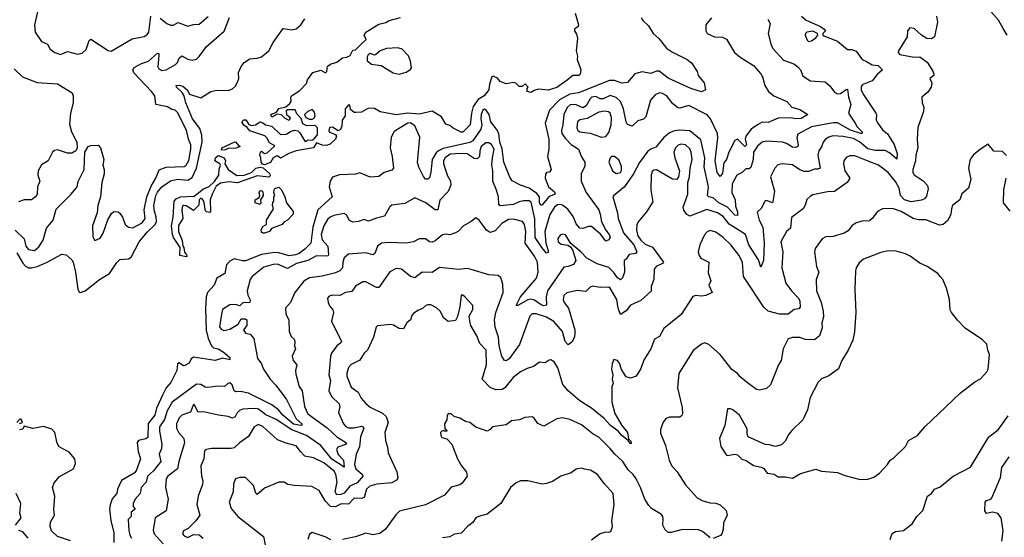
# Model space of a CAD drawing. Extents: x 1603745 to 1745082, y 385868 to 533966.
# Tile 242 of 256: x 1689444 to 1696248, y 411161 to 414741. Entities that reach past the tile are written whole.
import ezdxf

# ---------------------------------------------------------------- set-up
doc = ezdxf.new("R2010")
doc.units = 0

msp = doc.modelspace()

# ---------------------------------------------------------------- linework, layer by layer
at = {"layer": '0CON20XD'}
for points in [[(1696268.4, 414635), (1696240, 414680), (1696207.9, 414737.9), (1696105, 414856.4)], [(1689567.4, 414795), (1689545.3, 414705), (1689550.5, 414655), (1689595, 414589.2), (1689635, 414571.2), (1689655, 414538), (1689686.2, 414515), (1689725, 414500.6), (1689775, 414520), (1689843.2, 414503.2), (1689875, 414508.6), (1689904, 414535), (1689925, 414597.5), (1689935, 414606.2), (1690055, 414528.8), (1690075, 414523.8), (1690220.6, 414609.4), (1690305, 414624.4), (1690325, 414638.1), (1690336.4, 414655), (1690351.1, 414765)], [(1694845.4, 414765), (1694878.8, 414738.8), (1694978.6, 414695), (1695003.3, 414675), (1695012.5, 414665), (1694992.5, 414645), (1694992.5, 414635), (1694999.5, 414629.5), (1695095, 414592.9), (1695165, 414535.7), (1695195, 414534.4), (1695225, 414522.9), (1695265, 414466.1), (1695295, 414451.6), (1695335, 414429.6), (1695375, 414423.6), (1695406.9, 414395), (1695368.4, 414361.6), (1695335, 414319.1), (1695265, 414289.4), (1695257.5, 414275), (1695258.5, 414255), (1695271.8, 414225), (1695359.4, 414095), (1695364.3, 414085), (1695362.9, 414047.1), (1695373.5, 414025), (1695405, 413978.9), (1695440.5, 413950.5), (1695486.7, 413876.7), (1695507.3, 413815), (1695505, 413776.7), (1695455, 413820.2), (1695425, 413836.3), (1695355, 413837.3), (1695305, 413847), (1695246.5, 413896.5), (1695205, 413918.6), (1695135, 413932.8), (1695062.9, 413937.1), (1695035, 413929.7), (1695012.7, 413915), (1694996.4, 413895), (1694985, 413862), (1694965.9, 413834.1), (1694960, 413805), (1694975.5, 413715), (1694958.1, 413708.1), (1694935, 413707.5), (1694895, 413692.1), (1694865, 413691.5), (1694835, 413702.3), (1694785, 413737.3), (1694714.3, 413744.3), (1694682.4, 413737.6), (1694661.9, 413715), (1694633.1, 413655), (1694659.2, 413555), (1694649.1, 413480.9), (1694645, 413474.7), (1694605, 413491.1), (1694595, 413487.5), (1694568.6, 413435), (1694539.3, 413410.7), (1694554.7, 413355), (1694579.6, 413305), (1694589.4, 413195), (1694584.6, 413075), (1694565, 413030), (1694549.5, 413079.5), (1694482.4, 413185), (1694458.4, 413255), (1694346.4, 413326.4), (1694305, 413379.7), (1694265, 413406.1), (1694191.7, 413428.3), (1694075, 413382.1), (1694055, 413394.4), (1694033.8, 413423.8), (1694028.5, 413445), (1694060.4, 413535), (1694060, 413615), (1694073.1, 413655), (1694076.7, 413715), (1694090, 413775), (1694084.3, 413825), (1694075, 413848.9), (1694045, 413875.8), (1694015, 413879.7), (1693995, 413872.5), (1693975, 413855.5), (1693964.1, 413825.9), (1693970, 413785), (1694002.5, 413695), (1693996.9, 413655), (1693985, 413636), (1693955, 413637.5), (1693845, 413701.9), (1693825, 413700.8), (1693815, 413691.2), (1693807.5, 413665), (1693804.6, 413564.6), (1693819.1, 413480.9), (1693775, 413412.9), (1693716.6, 413343.4), (1693708.3, 413321.7), (1693707.1, 413285), (1693716, 413246), (1693735, 413216.3), (1693765, 413188.4), (1693816.9, 413166.9), (1693892.5, 413065), (1693884.8, 413055.2), (1693842.2, 413035), (1693829.1, 413015), (1693826.5, 412943.5), (1693807.5, 412895), (1693807.4, 412862.6), (1693735, 412800), (1693665, 412767.1), (1693633.6, 412726.4), (1693595, 412702.5), (1693578.3, 412745), (1693571, 412805), (1693525, 412884.2), (1693515, 412891.5), (1693455, 412889.5), (1693402.4, 412897.6), (1693385, 412891.8), (1693355, 412861.5), (1693295, 412869.1), (1693225, 412851.2), (1693205, 412832.5), (1693198.2, 412805), (1693205.6, 412785), (1693236.2, 412745), (1693278.9, 412595), (1693280.9, 412565), (1693275, 412541.4), (1693258.8, 412511.2), (1693235, 412491.4), (1693214.2, 412514.2), (1693194.8, 412585), (1693135, 412653.5), (1693085, 412682.7), (1693012.7, 412707.3), (1692985, 412707.5), (1692969.5, 412690.5), (1692896.7, 412495), (1692825, 412394.4), (1692805, 412380.8), (1692795, 412383.8), (1692775, 412413.3), (1692756.2, 412485), (1692752.4, 412545), (1692730, 412615), (1692724.7, 412664.7), (1692733.2, 412715), (1692784, 412855), (1692781.7, 412911.7), (1692768.6, 412955), (1692751.2, 412971.2), (1692685, 412976.9), (1692563, 413013), (1692535, 413020.5), (1692475, 413013.8), (1692345, 413027.7), (1692295, 412991.9), (1692225, 412993.8), (1692174.6, 412955.4), (1692145, 412965.9), (1692082.2, 413015), (1692045, 413019.7), (1692001.9, 412998.1), (1691925, 412888.8), (1691909.2, 412889.2), (1691835, 412926.9), (1691815, 412928.6), (1691765, 412897.9), (1691739.7, 412860.3), (1691696.2, 412853.8), (1691655, 412833.3), (1691605, 412835.6), (1691581.3, 412828.7), (1691571.4, 412815), (1691575.6, 412785), (1691585, 412762), (1691607.1, 412735), (1691612.2, 412715), (1691598.8, 412655), (1691666.9, 412515), (1691662, 412505), (1691634.3, 412485), (1691599.4, 412435), (1691592.2, 412415), (1691587.9, 412357.9), (1691579.1, 412285), (1691591.1, 412245), (1691579.6, 412175), (1691597.8, 412135), (1691650.4, 412085), (1691655.3, 412064.7), (1691646.2, 412025), (1691682.3, 411945), (1691696.9, 411926.9), (1691715, 411919.1), (1691755, 411919), (1691805, 411930), (1691815.9, 411925.9), (1691821.4, 411915), (1691798.3, 411855), (1691792.6, 411787.4), (1691768.8, 411735), (1691757.5, 411665), (1691767.3, 411635), (1691813.3, 411595), (1691814.6, 411585), (1691775, 411537.2), (1691725, 411514), (1691685, 411466.5), (1691663, 411457), (1691635, 411454.9), (1691624.3, 411475), (1691638.4, 411545), (1691627.9, 411597.9), (1691617.6, 411617.6), (1691545, 411676.9), (1691475, 411710.4), (1691415, 411722.2), (1691383.6, 411755), (1691355, 411793.3), (1691285, 411811.5), (1691225, 411835.5), (1691125, 411927.1), (1691095, 411940.3), (1691063.5, 411925), (1691025, 411858.6), (1690962.5, 411815), (1690925, 411780.6), (1690905, 411775.6), (1690770, 411775), (1690735, 411768.1), (1690721.5, 411758.5), (1690715.9, 411704.1), (1690696.4, 411655), (1690700.6, 411585), (1690709.4, 411555), (1690706.8, 411526.8), (1690676.5, 411445), (1690668.3, 411388.3), (1690688.9, 411315), (1690661.1, 411275), (1690607.6, 411222.4), (1690574.6, 411205), (1690569.2, 411185), (1690580.3, 411170.3), (1690605, 411160.9), (1690645, 411179.4), (1690685, 411177.1), (1690711.1, 411155)], [(1695778.1, 414765), (1695785.7, 414725), (1695765, 414622.5), (1695745, 414608.5), (1695711.3, 414611.3), (1695674.6, 414634.6), (1695625, 414679.2), (1695595, 414684), (1695578.6, 414665), (1695576.7, 414623.3), (1695515.5, 414525), (1695515, 414513.8), (1695525, 414499.5), (1695625, 414481.4), (1695665, 414483.8), (1695715, 414446.2), (1695753.8, 414385), (1695760, 414365), (1695760, 414355), (1695732.5, 414335), (1695747.1, 414305), (1695742.9, 414275), (1695719.4, 414240.6), (1695678.8, 414205), (1695680.8, 414165), (1695690.8, 414135), (1695689.4, 414105), (1695650.7, 413995), (1695645.3, 413915), (1695650.9, 413855), (1695635.5, 413805), (1695633.6, 413765), (1695614.7, 413705), (1695615.4, 413685), (1695625, 413667.5), (1695686.6, 413626.6), (1695717.8, 413595), (1695722.2, 413572.2), (1695709.1, 413520.9), (1695697, 413503), (1695675, 413492.1), (1695605, 413481.5), (1695557.8, 413495), (1695531.1, 413525), (1695520.9, 413575), (1695495, 413621.8), (1695445, 413684.6), (1695378.1, 413735), (1695307.2, 413762.8), (1695215, 413800), (1695180, 413800), (1695155, 413788.6), (1695139.4, 413765), (1695136.5, 413745), (1695146, 413696), (1695180.8, 413645), (1695162.5, 413615), (1695075, 413552.9), (1695025, 413550.5), (1694925, 413528.6), (1694905, 413519.2), (1694882.5, 413497.5), (1694874.5, 413465), (1694858.9, 413435), (1694777.6, 413372.4), (1694770.3, 413299.7), (1694743.1, 413276.9), (1694703.5, 413205), (1694717.5, 413135), (1694710.4, 413025), (1694738.8, 412918.8), (1694777.8, 412865), (1694825.4, 412815), (1694834.6, 412795), (1694836.8, 412753.2), (1694828.8, 412741.2), (1694795, 412736.2), (1694755, 412704.1), (1694694.5, 412705.5), (1694615, 412725.5), (1694585, 412752.7), (1694445.8, 412965.8), (1694437.8, 413062.2), (1694415, 413110.5), (1694357.3, 413185), (1694305.5, 413235), (1694255, 413271.2), (1694215, 413282.5), (1694195, 413273.3), (1694175, 413254.2), (1694144.5, 413185), (1694133.3, 413135), (1694139.4, 413109.4), (1694151.7, 413091.7), (1694206.7, 413065), (1694201.2, 412991.2), (1694219.2, 412935), (1694206.7, 412905), (1694230, 412855), (1694185, 412834), (1694155, 412829.2), (1694115, 412834.2), (1694094.4, 412825.6), (1694015, 412701.9), (1693895, 412605.7), (1693865, 412549.2), (1693829.4, 412530.6), (1693804.6, 412465.4), (1693759.4, 412390.6), (1693734.4, 412325), (1693703.3, 412275), (1693665, 412261.2), (1693635, 412272), (1693601.7, 412321.7), (1693588.1, 412365), (1693575, 412383.8), (1693550, 412390), (1693538.8, 412361.2), (1693534.2, 412325), (1693542.5, 412285), (1693537.5, 412255), (1693544, 412225), (1693535.9, 412204.1), (1693535.8, 412095), (1693557, 412017), (1693603.9, 411933.9), (1693643.3, 411885), (1693651.7, 411841.7), (1693665.8, 411825), (1693669.3, 411810.7), (1693665, 411807.5), (1693649.5, 411829.5), (1693604.4, 411865), (1693580, 411895), (1693526.9, 411935), (1693482.1, 411982.1), (1693395, 412055.4), (1693315.2, 412105.2), (1693233.9, 412173.9), (1693197, 412217), (1693163.4, 412333.4), (1693136.2, 412375), (1693115, 412388), (1693103.3, 412386.7), (1693075, 412367.1), (1693035, 412371.4), (1692995, 412341.4), (1692950.6, 412329.4), (1692905, 412305.5), (1692854.7, 412265.3), (1692796.5, 412195), (1692777.6, 412182.4), (1692735, 412181.9), (1692695, 412197.8), (1692638.9, 412255), (1692670.4, 412355), (1692668, 412455), (1692622.6, 412502.6), (1692602.5, 412555), (1692561.1, 412625), (1692555.6, 412645), (1692549.2, 412690.8), (1692575, 412737.5), (1692576.2, 412765), (1692520, 412825), (1692505, 412835.7), (1692493.8, 412835), (1692485.7, 412755), (1692468.8, 412688.8), (1692455, 412661.2), (1692405, 412654), (1692375.7, 412675.7), (1692348.6, 412725), (1692325, 412747.1), (1692285, 412769.4), (1692265, 412769.5), (1692250, 412765), (1692227.5, 412742.5), (1692195, 412730.8), (1692165, 412708), (1692154.2, 412695), (1692144.3, 412665.7), (1692118.6, 412645), (1692095, 412603.8), (1692065, 412604.2), (1692027.2, 412627.2), (1692005, 412631.9), (1691916.5, 412623.5), (1691906, 412614), (1691888.9, 412545), (1691846.5, 412455), (1691825.3, 412434.7), (1691795, 412385.7), (1691735, 412356.8), (1691715.4, 412335), (1691703.6, 412296.4), (1691703.5, 412275), (1691735, 412199.4), (1691782.2, 412165), (1691802.7, 412122.7), (1691835, 412085.8), (1691865, 412062.2), (1691950.6, 412020.6), (1691975.5, 411995.5), (1691990.6, 411955), (1691967.5, 411885), (1691970.9, 411830.9), (1691985.6, 411785), (1691989.1, 411745), (1692048.8, 411615), (1692057.5, 411575), (1692052.5, 411557.5), (1692015, 411537.8), (1691912.4, 411527.6), (1691864.3, 411515), (1691839.2, 411495), (1691824.2, 411435.8), (1691805, 411428.6), (1691755, 411432.7), (1691715, 411390.3), (1691665, 411392.7), (1691625, 411372), (1691592, 411375), (1691553.6, 411413.6), (1691514.1, 411484.1), (1691462.6, 411512.6), (1691341.7, 411518.3), (1691296.6, 411526.6), (1691271.7, 411541.7), (1691235, 411541.9), (1691135, 411502), (1691085, 411457.5), (1691076.4, 411466.4), (1691059.8, 411519.8), (1691005, 411574.3), (1690965, 411574.4), (1690935.6, 411564.4), (1690921.7, 411531.7), (1690918.1, 411475), (1690891.5, 411405), (1690905, 411360), (1690951.2, 411305), (1691127.6, 411167.6), (1691144.2, 411085)], [(1693282, 414785), (1693306.2, 414705), (1693302.5, 414695), (1693277.5, 414675), (1693277.5, 414665), (1693291.7, 414641.7), (1693298.3, 414611.7), (1693290, 414525), (1693298.8, 414488.8), (1693296.2, 414465), (1693321.2, 414395), (1693316.2, 414365), (1693307.5, 414355), (1693266.1, 414353.9), (1693227.2, 414322.8)], [(1689425, 413129.4), (1689466.2, 413056.2), (1689485, 413035.3), (1689505, 413025.3), (1689525, 413023.7), (1689565.2, 413034.8), (1689628.6, 413061.4), (1689735, 413119.2), (1689764.1, 413114.1), (1689805, 413080), (1689813.7, 413063.7), (1689829.7, 412995), (1689845, 412876.2), (1689855, 412856.7), (1689865, 412854.7), (1689895.3, 412865), (1689994.7, 412945.3), (1690064, 412986), (1690115, 413062.2), (1690135, 413081.5), (1690195, 413087.5), (1690215, 413098.5), (1690269.2, 413205), (1690325, 413271.4), (1690380.9, 413325), (1690389.3, 413345), (1690387.9, 413377.9), (1690374.9, 413415), (1690370.9, 413455), (1690384.3, 413525), (1690395, 413548.4), (1690425, 413583.9), (1690485, 413626.8), (1690535, 413637.3), (1690605, 413631.1), (1690635, 413649.4), (1690665.3, 413714.7), (1690704.8, 413895), (1690702.4, 413942.4), (1690688, 413988), (1690637.5, 414055), (1690590.9, 414165), (1690579.2, 414215), (1690567.4, 414237.4), (1690527.1, 414275), (1690524.4, 414285), (1690545, 414288), (1690572.2, 414282.2), (1690601.4, 414255), (1690617, 414227), (1690695, 414201.5), (1690765, 414244.5), (1690805, 414253.5), (1690885, 414251.8), (1690915, 414262.9), (1690935, 414281.2), (1690951.4, 414315), (1690959.2, 414335), (1690955.8, 414375), (1690973.6, 414416.4), (1690995, 414444), (1691035, 414470), (1691085, 414474.4), (1691115, 414484.5), (1691166.2, 414525), (1691196.1, 414583.9), (1691265, 414679.2), (1691325, 414670.4), (1691355, 414677.8), (1691387.5, 414705), (1691415, 414747.5)], [(1689473.6, 413226.4), (1689487.2, 413175), (1689505, 413152.5), (1689545, 413145.4), (1689575, 413169.4), (1689605, 413215.8), (1689629.8, 413300.2), (1689675.6, 413355), (1689695, 413431.2), (1689798.6, 413535), (1689840, 413585), (1689847, 413623), (1689890, 413705), (1689894.2, 413825.8), (1689916.1, 413863.9), (1689935, 413871.2), (1689985, 413872.5), (1690002.5, 413855), (1690024.4, 413775), (1690018.1, 413735), (1690026.9, 413705), (1690026.9, 413675), (1690010.6, 413615), (1690001.9, 413515), (1689984.3, 413455), (1689978.6, 413405), (1689946.7, 413315), (1689950.2, 413240.2), (1689963.3, 413215), (1689999.5, 413230.5), (1690020.5, 413265), (1690052.8, 413357.2), (1690078.3, 413401.7), (1690095, 413414), (1690122.7, 413412.7), (1690135, 413404), (1690154.3, 413375), (1690172.2, 413325), (1690195, 413305.5), (1690225, 413301.1), (1690290, 413335), (1690311.8, 413365), (1690302.8, 413425), (1690322.5, 413515), (1690351.3, 413588.7), (1690384.7, 413645.3), (1690407.3, 413702.7), (1690455, 413720.9), (1690581.2, 413725), (1690595, 413735.6), (1690612.7, 413767.3), (1690627.3, 413845), (1690625.6, 413875), (1690610, 413915), (1690596.8, 413976.8), (1690535, 414098), (1690518, 414115), (1690495, 414120.5), (1690465, 414138.5), (1690385, 414154), (1690376.7, 414215), (1690353.5, 414245), (1690232.6, 414372.6), (1690225.3, 414395), (1690235, 414410), (1690285, 414438.7), (1690335, 414454.2), (1690395, 414510), (1690405, 414507.1), (1690406.4, 414496.4), (1690397.5, 414415), (1690405, 414400.6), (1690425, 414389.6), (1690455.3, 414394.7), (1690519.8, 414430.2), (1690533.3, 414445), (1690546.5, 414475), (1690565, 414491.5), (1690605, 414468.1), (1690635, 414461.4), (1690665, 414467.1), (1690685, 414485.8), (1690735, 414556.7), (1690857.8, 414662.2), (1690893.7, 414756.3)], [(1693738, 414755), (1693749.2, 414735), (1693788.2, 414698.2), (1693822, 414645), (1693860.2, 414610.2), (1693913.1, 414545), (1693955, 414515.5), (1694056.2, 414465), (1694085, 414443.8), (1694125, 414383.8), (1694132.5, 414355), (1694174.4, 414305), (1694183.3, 414256.7), (1694155, 414243.1), (1694082.5, 414265), (1693925, 414336.7), (1693862, 414385), (1693845, 414385.2), (1693805, 414368.6), (1693745, 414381.2), (1693695, 414367.5), (1693642.9, 414307.1), (1693605, 414301.1), (1693555, 414321.4), (1693519.4, 414320.6), (1693305, 414234.8), (1693245, 414225.9), (1693175, 414187.8), (1693105.2, 414114.8), (1693075.3, 414025), (1693100.5, 413915), (1693099.4, 413845), (1693091.1, 413795), (1693116, 413705), (1693105, 413686.2), (1693085, 413683.8), (1693076.8, 413673.2), (1693075.5, 413645), (1693096.9, 413585), (1693140, 413550), (1693144.4, 413535), (1693102.8, 413517.2), (1693055, 413460), (1693045, 413455.8), (1693035, 413476.2), (1693035.3, 413515), (1693017.9, 413537.9), (1692965, 413575.3), (1692903.6, 413596.4), (1692846.8, 413626.8), (1692831.5, 413651.5), (1692789.3, 413755), (1692777.4, 413847.4), (1692761.9, 413895), (1692753.6, 413955), (1692738.1, 413985), (1692699.5, 414035), (1692688.5, 414085), (1692665, 414118.6), (1692655, 414121.6), (1692645, 414116.3), (1692631.9, 414085), (1692630.4, 414055), (1692638.4, 414015), (1692631.5, 413985), (1692575, 413903.5), (1692555, 413891.2), (1692370.8, 413849.2), (1692338.1, 413835), (1692320.9, 413819.1), (1692294.1, 413775), (1692285, 413686.7), (1692275, 413646.7), (1692265, 413638), (1692248.8, 413638.8), (1692235, 413655.8), (1692202.2, 413722.2), (1692193.6, 413753.6), (1692209, 413929), (1692175, 414007.1), (1692145, 414028.8), (1692125, 414024.6), (1692032.4, 413967.6), (1692011.4, 413928.6), (1692004.7, 413855), (1692018.5, 413795), (1692025.9, 413714.1), (1692015, 413700.6), (1691963.3, 413685), (1691925, 413657.5), (1691865, 413651.2), (1691795, 413682.7), (1691765, 413672.1), (1691653.1, 413666.9), (1691605, 413650.8), (1691588.1, 413625), (1691582.2, 413585), (1691602.5, 413515), (1691504.2, 413425), (1691469, 413305), (1691454.6, 413195), (1691415, 413154.2), (1691374, 413125), (1691350, 413115), (1691305, 413108.4), (1691235, 413129.5), (1691205, 413131.2), (1691115, 413117.6), (1691005, 413074), (1690982.8, 413072.8), (1690925, 413087.1), (1690895, 413070.8), (1690873.1, 413045), (1690861.4, 412985), (1690806.7, 412953.3), (1690788.5, 412905), (1690741.1, 412855), (1690732.3, 412825), (1690727.7, 412745), (1690733.3, 412593.3), (1690746.6, 412536.6), (1690769.6, 412485), (1690782.5, 412472.5), (1690815.2, 412465.2), (1690850.6, 412445), (1690896, 412405), (1690895, 412387.5), (1690845, 412400.5), (1690795, 412382.9), (1690645, 412406.7), (1690628, 412395), (1690616, 412365), (1690585, 412350), (1690575, 412347.5), (1690545, 412368), (1690535, 412360), (1690529.5, 412315), (1690487.5, 412232.5), (1690455.7, 412195), (1690429.8, 412145), (1690390, 412055), (1690378.3, 412005), (1690331.8, 411948.2), (1690328.7, 411851.3), (1690315, 411841.6), (1690265, 411829.7), (1690255, 411815.7), (1690263.2, 411755), (1690278.2, 411705), (1690248.8, 411621.2), (1690235.8, 411604.2), (1690146.8, 411553.2), (1690120.4, 411495), (1690115.9, 411464.1), (1690082.2, 411427.8), (1690069.7, 411385), (1690065.3, 411355), (1690072.7, 411275), (1690093.4, 411195), (1690095.3, 411125)], [(1690415, 414751.4), (1690460, 414715), (1690485, 414702.9), (1690505, 414704.2), (1690537.9, 414722.1), (1690605, 414695.6), (1690645, 414708.9), (1690685, 414709.5), (1690746.2, 414763.8)], [(1694224, 414755), (1694185.8, 414705), (1694185.7, 414665), (1694194.2, 414645), (1694245, 414623.3), (1694299.7, 414619.7), (1694327.3, 414607.3), (1694384.3, 414514.3), (1694422.7, 414482.7), (1694514.3, 414425), (1694565, 414366.9), (1694577.8, 414345), (1694592.7, 414285), (1694618.5, 414245), (1694655, 414215.4), (1694744.4, 414175), (1694778.8, 414135), (1694835, 414120.9), (1694890, 414085), (1694845, 414056.9), (1694805.4, 414054.6), (1694775, 414062.2), (1694685, 414059.4), (1694615, 414029.6), (1694575, 414033.1), (1694543.3, 414015), (1694497.9, 413985), (1694462.6, 413935), (1694456.6, 413915), (1694465.1, 413875), (1694455.3, 413864.7), (1694405, 413915.4), (1694385, 413904.4), (1694344.4, 413825), (1694327.8, 413775), (1694309.9, 413750.1), (1694299.7, 413680.3), (1694285, 413656.7), (1694264.6, 413685), (1694250.7, 413765), (1694268.6, 413925), (1694266.4, 413955), (1694216.7, 414055), (1694193.6, 414083.6), (1694066.6, 414146.6), (1694005, 414130), (1693991.4, 414131.4), (1693955, 414161.8), (1693915, 414213.9), (1693885, 414230.8), (1693865, 414234.6), (1693835, 414221.9), (1693803.8, 414185), (1693771.2, 414068.8), (1693755, 414052.9), (1693715, 414042.5), (1693675, 414004.2), (1693645, 414015.5), (1693633.8, 414035), (1693616, 414125), (1693595, 414174.6), (1693565, 414203.2), (1693525, 414216.3), (1693475, 414193), (1693455, 414194.8), (1693425, 414208.8), (1693396.7, 414205), (1693385, 414194.5), (1693357.3, 414145), (1693335, 414130.8), (1693285, 414153.7), (1693248, 414152), (1693227.2, 414132.8), (1693203.8, 414085), (1693197.8, 414015), (1693186.7, 413975), (1693190.5, 413955), (1693212.2, 413922.2), (1693255, 413876.8), (1693304.5, 413845), (1693325, 413792), (1693348.2, 413755), (1693348.2, 413725), (1693323, 413677), (1693323.6, 413623.6), (1693358.6, 413545), (1693445.3, 413425), (1693456.1, 413395), (1693463.1, 413343.1), (1693493.2, 413285), (1693517.5, 413255), (1693524.6, 413235), (1693515, 413218.2), (1693495, 413209.6), (1693458.1, 413258.1), (1693395, 413310), (1693375, 413310), (1693335, 413296.9), (1693315, 413299.4), (1693289, 413329), (1693269.3, 413379.3), (1693231.4, 413431.4), (1693195, 413458.3), (1693175, 413463.8), (1693159.2, 413460.8), (1693139.7, 413445), (1693107, 413393), (1693072.2, 413275), (1693079.4, 413195), (1693095.8, 413144.2), (1693095, 413131.2), (1693085, 413125.7), (1693051.4, 413165), (1693005.6, 413235), (1693003.7, 413363.7), (1692978.9, 413478.9), (1692965, 413488), (1692925, 413487.7), (1692895, 413481.3), (1692855, 413462.9), (1692765, 413454.5), (1692754.6, 413465), (1692751.8, 413515), (1692738.7, 413561.3), (1692713.5, 413625), (1692713.8, 413696.2), (1692707.2, 413737.2), (1692710, 413785), (1692723.4, 413845), (1692705, 413878.6), (1692685, 413890), (1692665, 413889.4), (1692632.8, 413865), (1692622.4, 413835), (1692620, 413795), (1692605, 413778.9), (1692585, 413781.2), (1692535, 413812.4), (1692486.5, 413816.5), (1692419.3, 413810.7), (1692383.2, 413785), (1692373.3, 413765), (1692372.4, 413745), (1692400.6, 413660.6), (1692421.1, 413625), (1692423.6, 413596.4), (1692405, 413553.3), (1692347.2, 413492.8), (1692333.6, 413426.4), (1692315, 413427), (1692249.7, 413475), (1692175, 413509.6), (1692105, 413469.4), (1692015, 413457.8), (1692002.6, 413447.4), (1691965, 413382.2), (1691908.3, 413368.3), (1691855, 413348), (1691825, 413358.9), (1691784.6, 413345.4), (1691745, 413340.5), (1691722.1, 413352.1), (1691701.1, 413391.1), (1691685, 413401.5), (1691615, 413387.5), (1691588.1, 413375), (1691570.8, 413359.2), (1691545, 413314.4), (1691527.3, 413255), (1691535, 413218.2), (1691574, 413174), (1691576.9, 413115), (1691572.2, 413105), (1691495, 413107.5), (1691435, 413076.2), (1691356.4, 413055), (1691295, 413019.2), (1691225, 413050.6), (1691195, 413048.4), (1691131.7, 413028.3), (1691050.4, 412965), (1691035.3, 412945), (1691014.6, 412865), (1691020, 412835), (1691037.5, 412802.5), (1691034.3, 412785.7), (1690985, 412782), (1690965, 412762.5), (1690935, 412770.8), (1690895, 412770), (1690845, 412735.8), (1690838.5, 412705), (1690825, 412617.5), (1690835, 412600), (1690855, 412591.5), (1690895, 412599.6), (1690954.1, 412635.9), (1690975, 412672.5), (1691003, 412673), (1691012.5, 412665), (1691013.8, 412625), (1690991.2, 412595), (1691005, 412574), (1691037.5, 412565), (1691061.2, 412535), (1691087.8, 412397.8), (1691112.9, 412365), (1691129.4, 412325), (1691174.6, 412255), (1691214.4, 412214.4), (1691286.5, 412115), (1691355, 411980.8), (1691393.3, 411945), (1691394.3, 411935.7), (1691386.7, 411933.3), (1691335, 411943.9), (1691263, 412005), (1691232.1, 412042.1), (1691186.6, 412076.6), (1691025, 412158.1), (1690969.6, 412169.6)], [(1693227.2, 414322.8), (1693155, 414270.9), (1693095, 414252.9), (1693030, 414260), (1692998.3, 414251.7), (1692975, 414237.5), (1692950, 414245), (1692950, 414265), (1692957.5, 414275), (1692937, 414297), (1692915, 414280), (1692895, 414280), (1692872.5, 414302.5), (1692855, 414307.5), (1692805, 414296.7), (1692765, 414313.3), (1692746, 414336), (1692715, 414351.2), (1692706.7, 414345), (1692690, 414295), (1692686.7, 414255), (1692653.3, 414215), (1692611.3, 414188.7), (1692578.3, 414141.7), (1692566.2, 414095), (1692557.5, 414015), (1692505, 413963.8), (1692495, 413963.8), (1692440, 413990), (1692415, 414009.2), (1692387.7, 414017.7), (1692358.3, 414068.3), (1692295, 414108.8), (1692205, 414086.7), (1692125.3, 414095.3), (1692045, 414083.8), (1691935, 414104.2), (1691895.8, 414125.8), (1691855, 414128), (1691805, 414101.2), (1691768.3, 414098.3), (1691755, 414100), (1691730, 414120), (1691725, 414150), (1691715, 414152.5), (1691693.8, 414123.8), (1691694, 414075), (1691673.1, 414045), (1691670.8, 414005), (1691659.5, 413980.5), (1691645, 413971.2), (1691605, 413998.5), (1691585.4, 413994.6), (1691580, 413975), (1691583.8, 413963.8), (1691627.1, 413947.1), (1691632.9, 413935), (1691626.2, 413913.8), (1691589.8, 413880.2), (1691565, 413871.4), (1691535, 413873.8), (1691495, 413889.4), (1691473.3, 413855), (1691355, 413834.7), (1691304.1, 413815.9), (1691245, 413784), (1691227.5, 413797.5), (1691215, 413797.1), (1691196, 413785), (1691177.7, 413752.3), (1691135, 413736.4), (1691121.2, 413741.2), (1691111.9, 413755), (1691111.2, 413785), (1691103.3, 413805), (1691107.5, 413825), (1691115, 413832.5), (1691135, 413816.7), (1691155, 413820.6), (1691207.5, 413867.5), (1691170.5, 413890.5), (1691152, 413925), (1691137.4, 413937.4), (1691033.2, 413973.2), (1691015.9, 413995.9), (1690991.8, 414011.8), (1690979.2, 414035), (1690992.7, 414047.3), (1691007.3, 414047.3), (1691027.3, 414017.3), (1691045, 414009.2), (1691073.3, 414015), (1691105, 414033.8), (1691125, 414027.5), (1691142.5, 414015), (1691185, 414004.3), (1691245, 413946.9), (1691285, 413949.1), (1691319.2, 413970.8), (1691345, 413976), (1691365, 413971.4), (1691379.5, 413959.5), (1691415, 413900), (1691425, 413900), (1691435, 413911.2), (1691465, 413906.9), (1691475, 413912.5), (1691500.8, 413945), (1691502.5, 413992.5), (1691485, 414010), (1691427, 414007), (1691400.7, 414020.7), (1691387.7, 414057.7), (1691359.5, 414089.5), (1691348.3, 414118.3), (1691295, 414117.5), (1691285, 414110), (1691287.5, 414085), (1691312.5, 414065), (1691305, 414043.3), (1691275, 414060), (1691253.9, 414083.9), (1691223, 414087), (1691185, 414066.7), (1691180, 414085), (1691218.3, 414101.7), (1691235, 414126.2), (1691282, 414138), (1691309.5, 414160.5), (1691320, 414175), (1691316.7, 414205), (1691321.2, 414215), (1691379.5, 414250.5), (1691425, 414300), (1691432.5, 414325), (1691470, 414375), (1691525, 414392.5), (1691557, 414373), (1691566.4, 414383.6), (1691570.7, 414419.3), (1691595, 414436.7), (1691635, 414446.2), (1691675, 414478), (1691705, 414482), (1691727.3, 414492.7), (1691745, 414530), (1691765, 414533.3), (1691810.7, 414579.3), (1691837.5, 414605), (1691823.3, 414635), (1691836.2, 414655), (1691925, 414711.2), (1691975, 414721.2), (1691997.5, 414735), (1692075, 414756)], [(1694612.9, 414745), (1694630.8, 414715), (1694616.4, 414645), (1694636, 414565), (1694650, 414540), (1694721.7, 414461.7), (1694794, 414435), (1694820.8, 414415), (1694840, 414395), (1694855, 414352.9), (1694905, 414317.1), (1695010.9, 414310.9), (1695043.1, 414283.1), (1695075, 414240), (1695095, 414228.6), (1695115, 414230), (1695155, 414258.8), (1695165, 414260), (1695171.7, 414205), (1695186.5, 414155), (1695171.2, 414095), (1695216.5, 414025), (1695230.6, 414000.6), (1695265.3, 413965), (1695265.6, 413955), (1695257, 413953), (1695185, 413977.4), (1695095, 414027.4), (1695065, 414027.7), (1694915, 413999), (1694820.3, 413949.7), (1694814.1, 413925), (1694824.3, 413875), (1694818.1, 413861.9), (1694805, 413856.6), (1694785, 413860.2), (1694742.5, 413885), (1694715, 413893.3), (1694605, 413901.9), (1694574.4, 413895), (1694542.6, 413867.4), (1694515, 413825.6), (1694512.7, 413775), (1694495, 413719.4), (1694485, 413710.5), (1694460.7, 413709.3), (1694436.7, 413683.3), (1694400, 413665), (1694367.4, 413605), (1694364.3, 413545), (1694389, 413495), (1694390.3, 413450.3), (1694405, 413412.9), (1694405, 413385.7), (1694385, 413388.9), (1694335, 413444.3), (1694275, 413474.5), (1694235, 413508.6), (1694205.3, 413515.3), (1694197.1, 413525), (1694204.2, 413585), (1694173.3, 413723.3), (1694177.1, 413785), (1694151.1, 413911.1), (1694075, 413971.6), (1694005, 413977.6), (1693967.9, 413972.1), (1693935, 413958.5), (1693894.4, 413925.6), (1693840.2, 413859.8), (1693805, 413846.4), (1693785, 413831.5), (1693726.4, 413753.6), (1693685, 413674.2), (1693622, 413585), (1693546.2, 413523.8), (1693543.3, 413515), (1693574.6, 413405), (1693579.1, 413365), (1693617, 413267), (1693687.9, 413185), (1693708, 413135), (1693700, 413125), (1693655, 413116.9), (1693635, 413085.7), (1693620.8, 413075), (1693624, 412995), (1693610.4, 412955), (1693595, 412941.7), (1693575, 412955.2), (1693547.4, 412995), (1693515, 413026.5), (1693435, 413051.5), (1693361.7, 413091.7), (1693321.4, 413135), (1693252, 413192), (1693215, 413252.9), (1693195, 413258.6), (1693178.7, 413251.3), (1693162.6, 413227.4), (1693163.8, 413205), (1693185, 413188.5), (1693231.4, 413181.4), (1693250, 413170), (1693266.2, 413145), (1693287.1, 413075), (1693271.2, 413048.8), (1693235, 413033.8), (1693205, 413030), (1693091.9, 412865), (1693080.8, 412825), (1693083.8, 412766.2), (1693065, 412761.9), (1693048.1, 412768.1)], [(1694895, 414589.2), (1694915, 414594.4), (1694944.4, 414615), (1694958.8, 414635), (1694956.7, 414645), (1694925, 414660.8), (1694884.2, 414655), (1694873.5, 414645), (1694872.5, 414635), (1694885, 414598.8), (1694895, 414589.2)], [(1692065, 414363.8), (1692115, 414378), (1692144.2, 414395.8), (1692150.8, 414409.2), (1692143.9, 414455), (1692130.4, 414490.4), (1692086.8, 414536.8), (1692056.3, 414546.3), (1691978.2, 414541.8), (1691935.2, 414524.8), (1691905, 414499.7), (1691895, 414496.5), (1691865, 414508), (1691851.8, 414498.2), (1691845.6, 414485), (1691845.8, 414455.8), (1691875, 414434), (1691942.5, 414425), (1692025, 414373.8), (1692065, 414363.8)], [(1689405, 414401.4), (1689463.3, 414346.7), (1689565, 414306.2), (1689705, 414296.7), (1689806.2, 414235), (1689814.2, 414215), (1689814, 414165), (1689795.8, 414095), (1689787.7, 414017.7), (1689800.8, 413965), (1689838.8, 413895), (1689842, 413855), (1689832, 413835), (1689805, 413818.6), (1689775, 413817.5), (1689705, 413840), (1689685, 413836.1), (1689671.1, 413825), (1689640.6, 413765), (1689595, 413737.5), (1689572.2, 413695), (1689569.4, 413665), (1689583.3, 413625), (1689566.9, 413585), (1689565.5, 413535), (1689553.3, 413515), (1689525, 413496.2), (1689475, 413494.6), (1689435, 413481.1)], [(1691465, 414053.3), (1691479.3, 414060.7), (1691486.7, 414075), (1691481.7, 414101.7), (1691465, 414120), (1691433.9, 414106.1), (1691412.5, 414085), (1691420, 414065), (1691443.6, 414053.6), (1691465, 414053.3)], [(1693465, 413927.8), (1693495, 413934.3), (1693515, 413960), (1693532, 414015), (1693532.5, 414065), (1693523.9, 414093.9), (1693513.2, 414103.2), (1693485, 414108.1), (1693445, 414100.5), (1693365, 414057.1), (1693315, 414048), (1693299.2, 414035), (1693292.6, 413992.6), (1693300, 413975), (1693314.3, 413965), (1693386.3, 413956.3), (1693465, 413927.8)], [(1690839.3, 413839.3), (1690841.2, 413855), (1690925, 413894.2), (1690935.6, 413895.6), (1690955, 413870), (1690967.5, 413865), (1690937.9, 413852.1), (1690885, 413850), (1690865, 413841.9), (1690839.3, 413839.3)], [(1696261.7, 413801.7), (1696235, 413828.8), (1696175, 413832.5), (1696135, 413880), (1696083.6, 413846.4), (1696034.3, 413805.7), (1696019.2, 413785), (1696009.2, 413765), (1696000.6, 413715), (1696017.5, 413635), (1696000, 413575), (1695955, 413536.7), (1695939.2, 413495), (1695890.8, 413455), (1695883.1, 413433.1), (1695878.2, 413395), (1695856.9, 413353.1), (1695826, 413324), (1695799.6, 413320.4), (1695705, 413357.5), (1695655, 413356.5), (1695617, 413367), (1695535, 413415.3), (1695475, 413434.5), (1695405, 413432.2), (1695372.5, 413415), (1695334.6, 413365.4), (1695315, 413349.4), (1695265, 413348.6), (1695225, 413337.1), (1695195, 413315.7), (1695168.6, 413281.4), (1695141.2, 413265), (1695065, 413241.9), (1695015, 413238.1), (1694989.2, 413225), (1694940.9, 413159.1), (1694936.9, 413135), (1694950.9, 413035), (1694966.2, 412995), (1694948.6, 412941.4), (1694949.5, 412865), (1694981.8, 412785), (1694995.4, 412725), (1694997.7, 412685), (1694987.4, 412645), (1694988.8, 412608.8), (1694970.9, 412555), (1694935, 412527.5), (1694875, 412529.4), (1694834.1, 412544.1), (1694783.9, 412543.9), (1694755, 412533.8), (1694718.8, 412465), (1694706.2, 412385), (1694686.7, 412355), (1694632.5, 412215), (1694605, 412189.2), (1694555, 412178), (1694535, 412184.2), (1694465, 412236), (1694422, 412272), (1694404, 412295), (1694365, 412322), (1694285, 412425.7), (1694205.4, 412495.4), (1694175, 412505.7), (1694155, 412497.5), (1694097.4, 412452.6), (1693999.2, 412295), (1693989.2, 412195), (1694022, 412058), (1694023.9, 412016.1), (1694018.1, 412001.9), (1694005, 411992.5), (1693935, 411992.7), (1693908.2, 411981.8), (1693886.9, 411953.1), (1693871.5, 411905), (1693871.4, 411881.4), (1693907.1, 411795), (1693931.9, 411695), (1693948.5, 411658.5), (1693987.1, 411615), (1694044.5, 411524.5), (1694125, 411434.3), (1694165, 411414.4), (1694215, 411400.5), (1694255, 411396.9), (1694285.3, 411385.3), (1694325, 411347.5), (1694333.3, 411315), (1694308.2, 411261.8), (1694305.3, 411214.7), (1694295, 411186.2), (1694285.5, 411174.5), (1694235, 411153.5)], [(1690595, 413100), (1690550, 413110), (1690552.5, 413165), (1690506.7, 413235), (1690500, 413255), (1690492, 413315), (1690503.3, 413375), (1690510.6, 413485), (1690525, 413501.1), (1690555.7, 413515.7), (1690650.3, 413519.7), (1690715, 413571.4), (1690753.3, 413586.7), (1690789.1, 413620.9), (1690820, 413665), (1690821.7, 413708.3), (1690832.5, 413735), (1690827.5, 413745), (1690793.1, 413765), (1690795.8, 413785), (1690815, 413801.2), (1690856.9, 413785), (1690865.5, 413765), (1690862.5, 413745), (1690883.8, 413705), (1690943.5, 413663.5), (1690995, 413666.4), (1691045, 413683.8), (1691076.3, 413713.7), (1691105, 413721.5), (1691126.4, 413716.4), (1691173.3, 413675), (1691175, 413660), (1691165, 413651.2), (1691085, 413662.2), (1690948.3, 413611.7), (1690888.9, 413618.9), (1690830.3, 413609.7), (1690801.3, 413588.7), (1690772.9, 413535), (1690760, 413495), (1690763, 413417), (1690755, 413407.5), (1690735, 413411.2), (1690728.8, 413418.8), (1690715.6, 413485.6), (1690705, 413502), (1690695, 413506), (1690684.3, 413495.7), (1690681.2, 413458.8), (1690645, 413422.5), (1690595, 413453.8), (1690575, 413456.7), (1690568.8, 413451.2), (1690564.2, 413425.8), (1690570.8, 413365), (1690542.2, 413317.8), (1690541.4, 413275), (1690566.7, 413215), (1690570, 413175), (1690577.5, 413165), (1690583.3, 413133.3), (1690596.7, 413115), (1690600, 413105), (1690595, 413100)], [(1693565, 413676.7), (1693595, 413684), (1693602.2, 413697.8), (1693602.5, 413725), (1693585, 413772), (1693555, 413795.8), (1693534.4, 413795.6), (1693524.3, 413785), (1693515.5, 413754.5), (1693540.5, 413695), (1693565, 413676.7)], [(1696287.3, 413417.3), (1696242.5, 413475), (1696245.5, 413565), (1696261.5, 413645)], [(1691105, 413462.5), (1691070, 413475), (1691070, 413495), (1691098.3, 413511.7), (1691102.5, 413525), (1691097.5, 413545), (1691105, 413557.5), (1691115, 413560), (1691125, 413550), (1691126.7, 413525), (1691107.5, 413495), (1691110, 413475), (1691105, 413462.5)], [(1691135, 413263.8), (1691125, 413263.8), (1691115, 413272.5), (1691113, 413287), (1691127, 413313), (1691150, 413325), (1691150, 413355), (1691197, 413433), (1691190, 413455), (1691193, 413477), (1691200, 413485), (1691200, 413515), (1691206.7, 413525), (1691200, 413545), (1691202.5, 413565), (1691206.7, 413573.3), (1691235, 413583.3), (1691253.9, 413563.9), (1691276.7, 413515), (1691286.7, 413475), (1691334.2, 413415), (1691334.1, 413395.9), (1691295, 413353.8), (1691270, 413340), (1691256.7, 413325), (1691183, 413297), (1691170, 413275), (1691135, 413263.8)], [(1693048.1, 412768.1), (1693001, 412801), (1692975, 412807.6), (1692955, 412802.9), (1692885, 412764.4), (1692874, 412765), (1692905, 412824.5), (1693015, 412953.8), (1693027.1, 412995), (1693022.2, 413065), (1693001.1, 413105), (1692936.7, 413195), (1692940.5, 413275), (1692932.5, 413325), (1692919.2, 413345), (1692855, 413361.1), (1692821.2, 413358.8), (1692775, 413331.5), (1692728.3, 413281.7), (1692695, 413269.4), (1692670, 413285), (1692618, 413355), (1692595, 413371.2), (1692563.3, 413345), (1692511.2, 413315), (1692475, 413278), (1692455, 413265.8), (1692415, 413252.5), (1692387.9, 413257.9), (1692365, 413252.1), (1692315, 413211.5), (1692295, 413203.3), (1692275, 413205.6), (1692248.8, 413225), (1692205, 413225.7), (1692165.4, 413204.6), (1692115, 413194.3), (1691995, 413200), (1691945, 413194.3), (1691916.2, 413173.8), (1691897.7, 413125), (1691885, 413114.5), (1691835, 413128.9), (1691715, 413118.5), (1691686.8, 413095), (1691677.8, 413065), (1691675.3, 413024.7), (1691656.3, 413003.7), (1691625, 412990), (1691535, 412967.3), (1691445.3, 412954.7), (1691407.4, 412932.6), (1691345.6, 412855), (1691314.2, 412785), (1691280.8, 412745), (1691283.6, 412703.6), (1691302.5, 412665), (1691306, 412585), (1691320.3, 412550.3), (1691340.5, 412530.5), (1691345.8, 412515.8), (1691342.5, 412485), (1691350, 412465), (1691325.8, 412415), (1691334.3, 412385), (1691360, 412355), (1691350.5, 412315), (1691351.4, 412288.6), (1691375.6, 412205), (1691395, 412173.3), (1691411.3, 412065), (1691433.9, 412015), (1691568.3, 411918.3), (1691635, 411855.8), (1691702.5, 411815), (1691695, 411802.4), (1691641.8, 411785), (1691632.5, 411767.5), (1691645, 411734.7), (1691682.3, 411695), (1691685, 411646.2), (1691601.2, 411701.2), (1691525, 411796.7), (1691425.7, 411865), (1691325, 411903.6), (1691215, 411975.6), (1691145, 412009), (1691095, 412047.5), (1691075, 412052.2), (1691019.6, 412049.6), (1690985, 412046.5), (1690962.4, 412037.6), (1690946.9, 412023.1), (1690933.3, 411995), (1690915, 411984.6), (1690885, 411996.4), (1690817.5, 412005), (1690715, 412030), (1690677.5, 412027.5), (1690652.5, 412075), (1690645, 412078.8), (1690624.2, 412025.8), (1690565, 412006.8), (1690545, 411987.8), (1690528.2, 411945), (1690526.8, 411915), (1690544.2, 411884.2), (1690578.8, 411845), (1690582.7, 411815), (1690543.3, 411685), (1690534.8, 411635.2), (1690466.9, 411585), (1690456.4, 411565), (1690451.9, 411505), (1690469.6, 411425), (1690456.4, 411343.6), (1690380.5, 411295), (1690365, 411210), (1690373.3, 411185), (1690434.4, 411115)], [(1689413.4, 413285), (1689473.6, 413226.4)], [(1695251.7, 411561.7), (1695305, 411563.3), (1695345, 411576.2), (1695385.5, 411604.5), (1695440, 411665), (1695458.8, 411695), (1695487.5, 411712.5), (1695565, 411790), (1695585, 411830), (1695648.8, 411865), (1695698.8, 411925), (1695941.7, 412158.3), (1696045, 412236.2), (1696083.2, 412256.8), (1696126, 412305), (1696136.2, 412325), (1696146.2, 412425), (1696133.8, 412455), (1696127.7, 412497.7), (1696097.3, 412527.3), (1695977.3, 412607.3), (1695923.2, 412663.2), (1695883.8, 412715), (1695874, 412735), (1695868.8, 412805), (1695847.5, 412885), (1695822.5, 412945), (1695803.9, 412963.9), (1695787.5, 412985), (1695713.6, 413033.6), (1695665, 413056.7), (1695596.1, 413106.1), (1695565, 413122.5), (1695499.3, 413139.3), (1695445, 413143.3), (1695395, 413131.2), (1695275, 413085.8), (1695245, 413060), (1695224.1, 413025.9), (1695218.8, 413005), (1695213.8, 412875), (1695222, 412715), (1695211.7, 412581.7), (1695200, 412525), (1695168.6, 412455), (1695124.2, 412385), (1695103, 412327), (1695035, 412278), (1694985, 412258), (1694962, 412235), (1694905, 412127.5), (1694887.3, 412042.7), (1694855, 411972.5), (1694779.7, 411900.3), (1694758, 411875), (1694734.1, 411825.9), (1694708.3, 411801.7), (1694665, 411790), (1694625, 411801.2), (1694595, 411802.5), (1694477, 411857), (1694470, 411875), (1694471.7, 411911.7), (1694417.5, 412005), (1694372.4, 412042.4), (1694355, 412050), (1694335, 412048.8), (1694316.5, 411933.5), (1694278.8, 411845), (1694288.3, 411788.3), (1694325, 411732.5), (1694335, 411727.5), (1694385, 411736.7), (1694405, 411732.5), (1694435, 411702.5), (1694465, 411692.5), (1694515, 411657.5), (1694567, 411647), (1694585, 411637.5), (1694610, 411605), (1694657, 411597), (1694685, 411580), (1694735, 411580), (1694785, 411570), (1694838.3, 411601.7), (1694945, 411632.5), (1694985, 411617.5), (1695095, 411608.8), (1695145, 411588.8), (1695251.7, 411561.7)], [(1690969.6, 412169.6), (1690937.3, 412167.3), (1690925, 412174.2), (1690912.7, 412215), (1690895, 412228.9), (1690881.2, 412225), (1690860, 412205), (1690813, 412207), (1690743.4, 412196.6), (1690725, 412200.4), (1690695, 412218.2), (1690665, 412220.7), (1690498.2, 412095), (1690463.6, 412036.4), (1690443.3, 411975), (1690409.4, 411925), (1690409.2, 411895), (1690426.8, 411805), (1690423.7, 411776.3), (1690407.2, 411735), (1690418.8, 411685), (1690368.4, 411621.6), (1690326.2, 411585), (1690317, 411543), (1690284.3, 411505), (1690275.6, 411465), (1690241.8, 411425), (1690227.5, 411395), (1690228.4, 411375), (1690241.1, 411355), (1690214.7, 411335.3), (1690214.6, 411305), (1690193.2, 411285), (1690198.1, 411208.1), (1690205.5, 411175.5), (1690217.5, 411155)], [(1689441.7, 411948.3), (1689462.5, 411955), (1689455, 411978.8), (1689445, 411978.8), (1689424.1, 411955.9)], [(1694215, 411157.8), (1694161.8, 411201.8), (1694135, 411212), (1694025, 411215.4), (1693945, 411194.5), (1693925, 411194.5), (1693905, 411212), (1693887.8, 411245), (1693889.5, 411290.5), (1693889.1, 411305), (1693879.5, 411319.5), (1693810.4, 411360.4), (1693790.5, 411380.5), (1693762.7, 411425), (1693734.6, 411505), (1693703.5, 411565), (1693682.5, 411595), (1693647.8, 411627.8), (1693611.3, 411685), (1693556.4, 411735), (1693525, 411775.6), (1693445, 411854.5), (1693407.5, 411875), (1693325, 411939.2), (1693245.5, 411975.5), (1693195, 411987.5), (1693155, 411980), (1693065, 411929.2), (1693025, 411949.2), (1693000, 411985), (1692985, 411994), (1692935, 411990), (1692896.8, 411973.2), (1692842.7, 411967.3), (1692805, 411940), (1692710, 411925), (1692693.9, 411906.1), (1692675, 411896.2), (1692595, 411923.8), (1692555, 411956), (1692525, 411961.2), (1692485, 411984), (1692446.4, 411996.4), (1692425, 412016.2), (1692405, 412016.2), (1692396.7, 412005), (1692396.4, 411973.6), (1692380, 411945), (1692382.5, 411912.5), (1692397.5, 411895), (1692383.6, 411893.6), (1692375, 411900), (1692360, 411895), (1692352.5, 411885), (1692353.3, 411865), (1692361.4, 411851.4), (1692395, 411842.5), (1692430, 411805), (1692469.2, 411705), (1692496, 411655), (1692531.7, 411611.7), (1692536, 411585), (1692502.5, 411535), (1692485, 411524), (1692425, 411508.8), (1692378.3, 411451.7), (1692248.6, 411385), (1692068.9, 411341.1), (1692042.4, 411317.6), (1691972, 411218), (1691933, 411187), (1691885, 411178), (1691835, 411189.4), (1691765.4, 411164.6), (1691675, 411145.8)], [(1695458.1, 411145), (1695471.7, 411188.3), (1695495, 411201.9), (1695550.7, 411209.3), (1695610, 411255), (1695644.2, 411305), (1695685, 411346.7), (1695716.2, 411445), (1695745.6, 411464.4), (1695765.8, 411494.2), (1695805, 411510), (1695895, 411584), (1696014.2, 411645.8), (1696140.8, 411855), (1696205, 411904), (1696275, 412000.9)], [(1689795, 411137.8), (1689705.8, 411165.8), (1689664.5, 411205), (1689654.5, 411235), (1689657.5, 411265), (1689684.4, 411315), (1689680.5, 411355), (1689686.3, 411445), (1689671.6, 411505), (1689681.2, 411538.8), (1689717.8, 411582.2), (1689814.5, 411635), (1689829.4, 411670.6), (1689825.4, 411705), (1689785, 411750.4), (1689717.5, 411787.5), (1689703.2, 411813.2), (1689685.5, 411885), (1689665, 411908.1), (1689608.3, 411928.3), (1689535, 411912.7), (1689475, 411930), (1689465, 411910), (1689442.5, 411905)], [(1696231.4, 411135), (1696240, 411205), (1696226.2, 411295), (1696202.5, 411325), (1696165, 411334), (1696125, 411326.7), (1696113.8, 411345), (1696115.6, 411404.4), (1696125, 411416.7), (1696155, 411424.4), (1696161.9, 411435), (1696221.1, 411575), (1696231.4, 411645), (1696282.2, 411717.8)], [(1693395, 411143.8), (1693450, 411185), (1693495, 411200), (1693515, 411196.7), (1693527.7, 411202.3), (1693539.2, 411235), (1693536.2, 411275), (1693552.3, 411387.7), (1693545.6, 411465), (1693482.1, 411532.1), (1693436.2, 411595), (1693387.5, 411625), (1693347, 411633), (1693325, 411638.8), (1693288.3, 411631.7), (1693255, 411606.2), (1693183.3, 411585), (1693125, 411546.2), (1693083.8, 411533.8), (1693055, 411528.8), (1692955, 411552), (1692905, 411551.2), (1692875, 411537.1), (1692835.8, 411505), (1692767.5, 411395), (1692675, 411320.8), (1692615, 411305.7), (1692596.2, 411295), (1692575, 411263.8), (1692541.3, 411238.7), (1692495, 411189.2), (1692448, 411182), (1692415, 411164.2), (1692365, 411157.5)], [(1689415.4, 411245), (1689454.2, 411295), (1689444.2, 411325), (1689451.4, 411395), (1689418.8, 411465)], [(1689503.1, 411155), (1689465, 411199.5), (1689438.1, 411208.1)], [(1691593.6, 411143.6), (1691555, 411164.2), (1691465, 411193.3), (1691446.4, 411183.6), (1691433.8, 411145)]]:
    msp.add_lwpolyline(points, dxfattribs=at)

doc.saveas('drawing.dxf')
